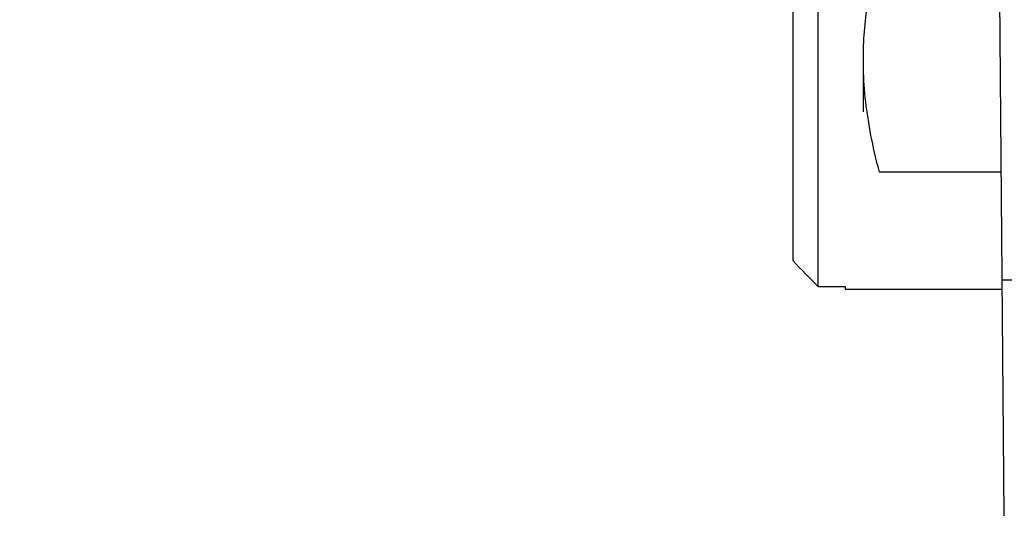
# Model space of a CAD drawing. Header units: inches. Extents: x 0 to 22, y 0 to 17.
# Tile 17 of 35: x 8.275 to 8.709, y 13.01 to 13.239. Entities that reach past the tile are written whole.
import ezdxf

# ---------------------------------------------------------------- set-up
doc = ezdxf.new("R2010")
doc.units = ezdxf.units.IN
doc.header["$LTSCALE"] = 1.21
doc.header["$MEASUREMENT"] = 0
doc.layers.get('0').update_dxf_attribs({"linetype": 'CONTINUOUS'})
doc.layers.add('DIMENSIONS', color=7, linetype='CONTINUOUS')
doc.styles.get("Standard").update_dxf_attribs({"font": 'txt', "width": 0.8})
doc.dimstyles.new('DIMSTYLE_1', dxfattribs={"dimtxt": 0.125, "dimasz": 0.18, "dimexe": 0.18, "dimexo": 0.0625, "dimgap": 0.09, "dimtad": 0, "dimtih": 1, "dimtoh": 1, "dimdec": 3, "dimzin": 4, "dimdsep": 46, "dimtxsty": 'STANDARD', "dimblk": '_FILLED', "dimblk1": '_FILLED', "dimblk2": '_FILLED', "dimcen": 0.09, "dimadec": 0, "dimazin": 0, "dimtp": 0.01, "dimtm": 0.01, "dimtfac": 1, "dimtdec": 3, "dimtofl": 0, "dimtmove": 0, "dimatfit": 3, "dimldrblk": '_FILLED', "dimfxl": 1, "dimtolj": 1, "dimtzin": 4, "dimarcsym": 0})

# ---------------------------------------------------------------- blocks, each defined once
blk = doc.blocks.new('_FILLED')
at = {"color": 0, "linetype": 'BYBLOCK'}
blk.add_solid([(0, 0), (-1, 0.1736), (-1, -0.1736)], dxfattribs=at)
blk = doc.blocks.new('*D0')
at = {"layer": 'DIMENSIONS', "color": 2, "linetype": 'CONTINUOUS'}
for p, q in [((7.60291, 13.78043), (7.60291, 14.14043)), ((8.66674, 13.78043), (7.47791, 13.78043)), ((8.66674, 13.00043), (7.47791, 13.00043)), ((7.60291, 13.00043), (7.60291, 12.64043))]:
    blk.add_line(p, q, dxfattribs=at)
at = {"layer": 'DIMENSIONS', "color": 2, "linetype": 'CONTINUOUS', "xscale": 0.18, "yscale": 0.18, "zscale": 0.18}
for p, rotation in [((7.60291, 13.78043), 270), ((7.60291, 13.00043), 90)]:
    blk.add_blockref('_FILLED', p, dxfattribs=dict(at, rotation=rotation))
at = {"layer": 'DIMENSIONS', "color": 2, "linetype": 'CONTINUOUS', "insert": (7.60291, 13.45293), "char_height": 0.125, "width": 1.225, "attachment_point": 2, "line_spacing_factor": 0.9}
blk.add_mtext('.780{\\Ftxt.shx;\\W1.000000;\\H0.125000; }[19.81]', dxfattribs=at)

msp = doc.modelspace()

# ---------------------------------------------------------------- linework, layer by layer
at = {"color": 7, "linetype": 'CONTINUOUS'}
msp.add_line((8.70924, 13.02026), (8.7061, 13.38043), dxfattribs=at)
at = {"color": 6, "linetype": 'CONTINUOUS'}
for p, q in [((8.6161, 13.13267), (8.6161, 13.25779)), ((8.6271, 13.12146), (8.6271, 13.24786)), ((8.6471, 13.19843), (8.6471, 13.22147)), ((8.70792, 13.17182), (8.65423, 13.17182)), ((8.6271, 13.12146), (8.6391, 13.12146)), ((8.6391, 13.12146), (8.6391, 13.12023)), ((8.6391, 13.12023), (8.70833, 13.12023))]:
    msp.add_line(p, q, dxfattribs=at)
at = {"color": 9, "linetype": 'CONTINUOUS'}
msp.add_line((8.70833, 13.12434), (8.72833, 13.12434), dxfattribs=at)
at = {"color": 6, "linetype": 'CONTINUOUS'}
msp.add_arc((12.18873, 16.6258), 4.99657, 224.35537, 224.53551, dxfattribs=at)
for points, knots in [([(8.6471, 13.22147), (8.6471, 13.22563), (8.64743, 13.23396), (8.64934, 13.25062), (8.65205, 13.26298), (8.65423, 13.27113)], [0, 0, 0, 0, 0.247781, 0.496612, 1, 1, 1, 1]), ([(8.64975, 13.19188), (8.6489, 13.19678), (8.64756, 13.20662), (8.6471, 13.21653), (8.6471, 13.22147)], [0, 0, 0, 0, 0.501458, 1, 1, 1, 1]), ([(8.65423, 13.17182), (8.65378, 13.17349), (8.65207, 13.18012), (8.65063, 13.18683), (8.64975, 13.19188)], [0, 0, 0, 0, 0.251421, 1, 1, 1, 1])]:
    msp.add_open_spline(points, degree=3, knots=knots, dxfattribs=at)

# ---------------------------------------------------------------- dimensions: what is measured, and where the dimension line sits
at = {"layer": 'DIMENSIONS', "color": 2, "linetype": 'CONTINUOUS'}
dim = msp.add_linear_dim(base=(7.60291, 13.00043), p1=(8.66674, 13.78043), p2=(8.66674, 13.00043), angle=270, dimstyle='DIMSTYLE_1', dxfattribs=at)
dim.commit()
dim.dimension.update_dxf_attribs({"geometry": '*D0', "text_midpoint": (7.47791, 13.39043), "dimtype": 160})

doc.saveas('drawing.dxf')
